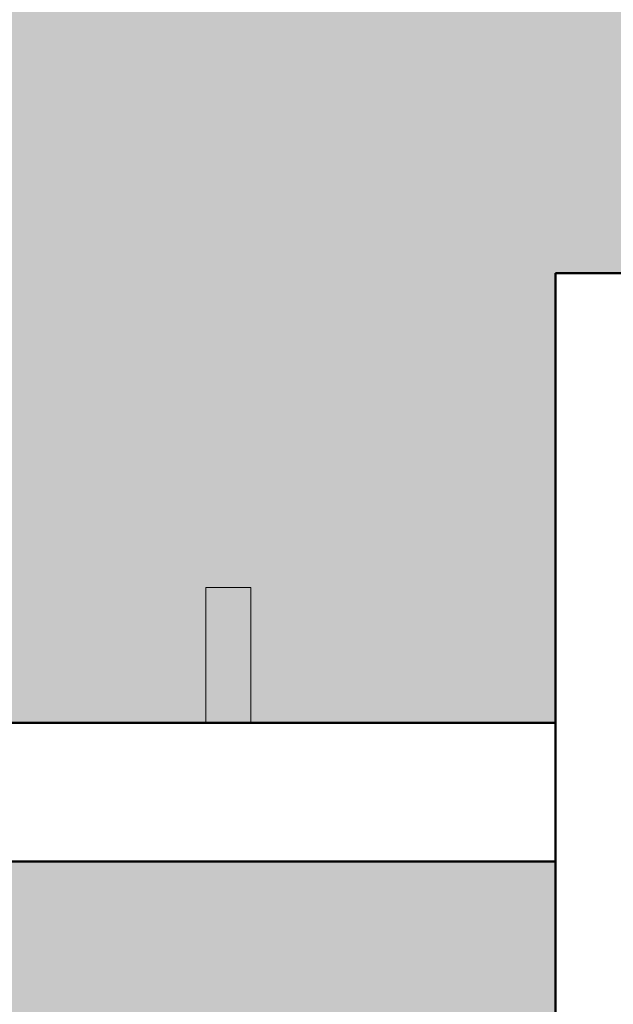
# Model space of a CAD drawing. Header units: metres. Extents: x 158874 to 185002, y -166493 to -154354.
# Tile 84 of 95: x 183292 to 183356, y -158446 to -158340. Entities that reach past the tile are written whole.
import ezdxf

# ---------------------------------------------------------------- set-up
doc = ezdxf.new("R2010")
doc.units = ezdxf.units.M
doc.layers.add('gruba50', color=7, linetype='Continuous', lineweight=50)
doc.layers.add('wymiarowanie9', color=1, linetype='Continuous', lineweight=9)

msp = doc.modelspace()

# ---------------------------------------------------------------- hatches: boundary and pattern name
at = {"layer": 'wymiarowanie9', "ltscale": 0.2, "true_color": 0x93278f, "transparency": 33554508}
h = msp.add_hatch(color=217, dxfattribs=at)
h.dxf.hatch_style = 1
h.paths.add_polyline_path([(183350.22, -158227.75), (183208.22, -158227.75), (183208.22, -158149.99), (183220.22, -158149.99), (183220.22, -158215.75), (183350.22, -158215.75), (183350.22, -158015.75), (183220.22, -158015.75), (183220.22, -158069.99), (183208.22, -158069.99), (183208.22, -158015.75), (183190.22, -158015.75), (183190.22, -158019.75), (183028.22, -158019.75), (183028.22, -158015.75), (182950.22, -158015.75), (182950.22, -158415.75), (183350.22, -158415.75), (183350.22, -158367.08), (183362.72, -158367.08, 0.039243), (183375.22, -158366.1), (183375.22, -158287.08), (183362.72, -158287.08), (183350.22, -158287.08)])
at = {"layer": 'wymiarowanie9', "ltscale": 0.2}
h = msp.add_hatch(color=256, dxfattribs=at)
h.dxf.hatch_style = 1
h.paths.add_polyline_path([(183317.21, -158401.1), (183312.32, -158401.1), (183312.32, -158415.75), (183317.21, -158415.75)])
at = {"layer": 'wymiarowanie9', "ltscale": 0.2, "transparency": 33554508}
h = msp.add_hatch(color=3, dxfattribs=at)
h.dxf.hatch_style = 1
h.paths.add_polyline_path([(183350.22, -158430.75), (182922.22, -158430.75), (182922.22, -158415.75), (182842.22, -158415.75), (182842.22, -158430.75), (182770.22, -158430.75), (182770.22, -158449.69), (182774.22, -158449.69), (182774.22, -158662.69), (182770.22, -158662.69), (182770.22, -158704.9), (182774.22, -158704.9), (182774.22, -158917.9), (182770.22, -158917.9), (182770.22, -158945.75), (183350.22, -158945.75), (183350.22, -158754.75), (183350.22, -158674.75)])
h.paths.add_polyline_path([(183350.22, -158736.17), (183350.22, -158735.27), (183350.22, -158694.23), (183350.22, -158695.12)], flags=17)

# ---------------------------------------------------------------- linework, layer by layer
at = {"layer": 'gruba50', "color": 0, "ltscale": 0.2}
for p, q in [((183350.22, -158367.08), (183350.22, -158674.75)), ((183350.22, -158367.08), (183390.22, -158367.08)), ((182950.22, -158415.75), (183350.22, -158415.75)), ((182922.22, -158430.75), (183350.22, -158430.75))]:
    msp.add_line(p, q, dxfattribs=at)
at = {"layer": 'wymiarowanie9', "ltscale": 0.2}
for p, q in [((183312.32, -158415.75), (183312.32, -158401.1)), ((183312.32, -158401.1), (183317.21, -158401.1)), ((183317.21, -158401.1), (183317.21, -158415.75))]:
    msp.add_line(p, q, dxfattribs=at)

doc.saveas('drawing.dxf')
